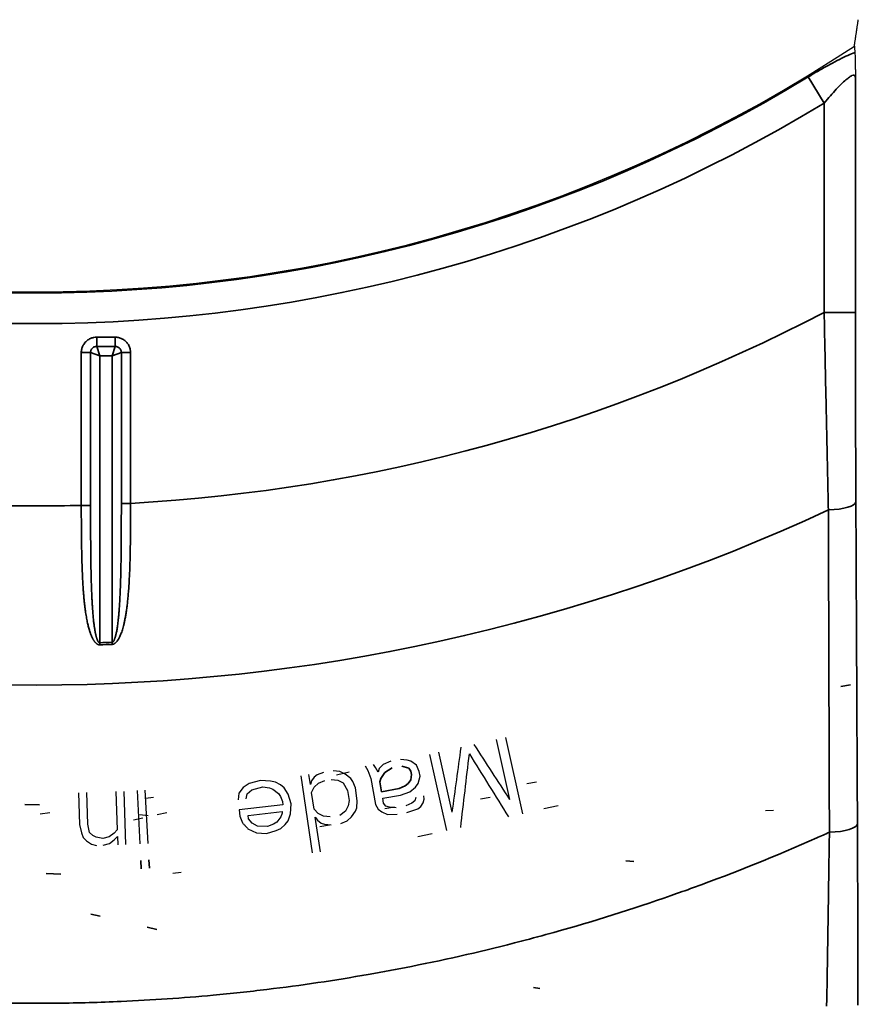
# Model space of a CAD drawing. Header units: millimetres. Extents: x -6858 to 6858, y -375 to 4365.
# Tile 62 of 97: x 1330 to 1357, y 2654 to 2685. Entities that reach past the tile are written whole.
import ezdxf

# ---------------------------------------------------------------- set-up
doc = ezdxf.new("R2010")
doc.units = ezdxf.units.MM
doc.header["$LTSCALE"] = 15
doc.layers.add('_Sichtbarkanten', color=7, linetype='Continuous', lineweight=25)
doc.layers.add('Sichtbar schmal (ISO)', color=7, linetype='Continuous', lineweight=35)

msp = doc.modelspace()

# ---------------------------------------------------------------- linework, layer by layer
at = {"layer": '_Sichtbarkanten'}
for p, q in [((1346.399, 2659.615), (1345.856, 2662.056)), ((1345.551, 2661.988), (1345.978, 2660.067)), ((1343.416, 2661.513), (1343.958, 2659.073)), ((1344.148, 2659.66), (1343.721, 2661.581)), ((1341.366, 2661.141), (1341.445, 2660.993)), ((1341.692, 2661.092), (1341.622, 2661.188)), ((1341.772, 2660.945), (1341.692, 2661.092)), ((1341.939, 2661.191), (1341.804, 2661.059)), ((1342.186, 2661.29), (1341.939, 2661.191)), ((1342.708, 2661.331), (1342.493, 2661.346)), ((1342.819, 2661.297), (1342.708, 2661.331)), ((1343.002, 2661.168), (1342.819, 2661.297)), ((1343.091, 2660.968), (1343.002, 2661.168)), ((1339.306, 2660.83), (1339.671, 2658.357)), ((1339.61, 2660.552), (1339.563, 2660.868)), ((1339.733, 2660.786), (1339.646, 2660.665)), ((1339.829, 2660.854), (1339.733, 2660.786)), ((1340.027, 2660.937), (1339.829, 2660.854)), ((1340.55, 2660.96), (1340.336, 2660.982)), ((1340.845, 2660.941), (1340.439, 2660.851)), ((1340.72, 2660.878), (1340.55, 2660.96)), ((1340.898, 2660.743), (1340.72, 2660.878)), ((1341.445, 2660.993), (1341.544, 2660.741)), ((1341.804, 2661.059), (1341.772, 2660.945)), ((1343.055, 2660.583), (1343.119, 2660.811)), ((1343.119, 2660.811), (1343.091, 2660.968)), ((1337.461, 2660.452), (1337.324, 2660.276)), ((1337.656, 2660.581), (1337.461, 2660.452)), ((1338.013, 2660.675), (1337.656, 2660.581)), ((1337.732, 2660.376), (1338.088, 2660.47)), ((1338.329, 2660.658), (1338.013, 2660.675)), ((1338.088, 2660.47), (1338.301, 2660.441)), ((1338.301, 2660.441), (1338.411, 2660.4)), ((1338.49, 2660.623), (1338.329, 2660.658)), ((1338.658, 2660.535), (1338.49, 2660.623)), ((1338.773, 2660.441), (1338.658, 2660.535)), ((1338.901, 2660.242), (1338.773, 2660.441)), ((1339.646, 2660.665), (1339.61, 2660.552)), ((1339.649, 2660.289), (1339.728, 2660.462)), ((1339.728, 2660.462), (1339.867, 2660.59)), ((1339.867, 2660.59), (1340.066, 2660.673)), ((1340.272, 2660.704), (1340.486, 2660.682)), ((1340.486, 2660.682), (1340.656, 2660.599)), ((1340.656, 2660.599), (1340.798, 2660.351)), ((1340.965, 2660.645), (1340.898, 2660.743)), ((1341.048, 2660.442), (1340.965, 2660.645)), ((1341.11, 2660.021), (1341.048, 2660.442)), ((1341.544, 2660.741), (1341.696, 2659.904)), ((1342.785, 2660.318), (1342.971, 2660.459)), ((1342.971, 2660.459), (1343.055, 2660.583)), ((1346.842, 2660.621), (1346.534, 2660.565)), ((1332.195, 2660.281), (1332.227, 2659.27)), ((1332.488, 2659.279), (1332.455, 2660.289)), ((1333.392, 2660.32), (1333.432, 2659.097)), ((1333.708, 2658.627), (1333.652, 2660.328)), ((1334.068, 2660.352), (1334.158, 2658.652)), ((1334.418, 2658.666), (1334.328, 2660.366)), ((1334.597, 2660.135), (1334.339, 2660.097)), ((1337.324, 2660.276), (1337.297, 2660.058)), ((1337.556, 2660.088), (1337.589, 2660.252)), ((1337.589, 2660.252), (1337.732, 2660.376)), ((1338.411, 2660.4), (1338.584, 2660.259)), ((1338.584, 2660.259), (1338.648, 2660.159)), ((1338.648, 2660.159), (1338.718, 2660.007)), ((1338.989, 2659.93), (1338.901, 2660.242)), ((1339.726, 2659.763), (1339.649, 2660.289)), ((1340.798, 2660.351), (1340.844, 2660.036)), ((1341.924, 2660.107), (1342.487, 2660.209)), ((1342.487, 2660.209), (1342.785, 2660.318)), ((1342.977, 2660.136), (1342.945, 2660.022)), ((1343.252, 2660.078), (1343.233, 2660.183)), ((1345.359, 2660.136), (1345.051, 2660.08)), ((1338.73, 2659.901), (1337.333, 2659.741)), ((1338.718, 2660.007), (1338.73, 2659.901)), ((1338.973, 2659.607), (1338.989, 2659.93)), ((1340.816, 2659.87), (1340.736, 2659.697)), ((1340.844, 2660.036), (1340.816, 2659.87)), ((1341.089, 2659.803), (1341.11, 2660.021)), ((1341.696, 2659.904), (1341.776, 2659.756)), ((1341.952, 2659.95), (1341.924, 2660.107)), ((1342.022, 2659.855), (1341.952, 2659.95)), ((1342.3, 2659.821), (1341.991, 2659.775)), ((1342.134, 2659.821), (1342.022, 2659.855)), ((1342.349, 2659.806), (1342.134, 2659.821)), ((1342.852, 2659.951), (1342.656, 2659.862)), ((1342.945, 2660.022), (1342.852, 2659.951)), ((1343.044, 2659.77), (1343.137, 2659.841)), ((1343.137, 2659.841), (1343.22, 2659.964)), ((1343.22, 2659.964), (1343.252, 2660.078)), ((1347.533, 2659.867), (1347.075, 2659.766)), ((1331.273, 2659.644), (1330.965, 2659.598)), ((1334.16, 2659.585), (1334.419, 2659.558)), ((1335.016, 2659.645), (1334.712, 2659.578)), ((1337.333, 2659.741), (1337.357, 2659.53)), ((1337.357, 2659.53), (1337.433, 2659.324)), ((1337.616, 2659.559), (1338.703, 2659.684)), ((1337.628, 2659.454), (1337.616, 2659.559)), ((1338.669, 2659.519), (1338.532, 2659.343)), ((1338.709, 2659.631), (1338.669, 2659.519)), ((1338.703, 2659.684), (1338.709, 2659.631)), ((1338.894, 2659.384), (1338.973, 2659.607)), ((1339.853, 2659.62), (1339.726, 2659.763)), ((1339.765, 2659.5), (1339.832, 2659.402)), ((1339.928, 2658.395), (1339.765, 2659.5)), ((1340.023, 2659.538), (1339.853, 2659.62)), ((1340.237, 2659.516), (1340.023, 2659.538)), ((1340.736, 2659.697), (1340.546, 2659.561)), ((1340.783, 2659.381), (1340.922, 2659.51)), ((1340.922, 2659.51), (1341.053, 2659.69)), ((1341.053, 2659.69), (1341.089, 2659.803)), ((1341.776, 2659.756), (1341.897, 2659.67)), ((1341.897, 2659.67), (1342.07, 2659.593)), ((1342.07, 2659.593), (1342.387, 2659.597)), ((1342.694, 2659.652), (1343.044, 2659.77)), ((1354.421, 2659.721), (1354.163, 2659.707)), ((1332.227, 2659.27), (1332.288, 2659.006)), ((1332.548, 2659.015), (1332.488, 2659.279)), ((1334.252, 2659.476), (1333.947, 2659.408)), ((1337.75, 2659.307), (1337.628, 2659.454)), ((1337.917, 2659.219), (1337.75, 2659.307)), ((1338.233, 2659.202), (1337.917, 2659.219)), ((1338.434, 2659.278), (1338.233, 2659.202)), ((1338.532, 2659.343), (1338.434, 2659.278)), ((1338.659, 2659.143), (1338.803, 2659.267)), ((1338.803, 2659.267), (1338.894, 2659.384)), ((1339.832, 2659.402), (1339.951, 2659.312)), ((1340.218, 2659.244), (1339.909, 2659.199)), ((1339.951, 2659.312), (1340.062, 2659.275)), ((1340.062, 2659.275), (1340.276, 2659.253)), ((1340.585, 2659.298), (1340.783, 2659.381)), ((1332.288, 2659.006), (1332.345, 2658.849)), ((1332.656, 2658.912), (1332.548, 2659.015)), ((1332.762, 2658.862), (1332.656, 2658.912)), ((1332.972, 2658.816), (1332.762, 2658.862)), ((1333.178, 2658.876), (1332.972, 2658.816)), ((1333.331, 2658.987), (1333.178, 2658.876)), ((1333.432, 2659.097), (1333.331, 2658.987)), ((1333.338, 2658.774), (1333.439, 2658.884)), ((1333.439, 2658.884), (1333.447, 2658.618)), ((1337.612, 2659.131), (1337.889, 2659.002)), ((1337.889, 2659.002), (1338.206, 2658.984)), ((1338.206, 2658.984), (1338.51, 2659.073)), ((1338.51, 2659.073), (1338.659, 2659.143)), ((1343.499, 2658.971), (1343.042, 2658.869)), ((1332.345, 2658.849), (1332.453, 2658.746)), ((1332.453, 2658.746), (1332.613, 2658.644)), ((1332.613, 2658.644), (1332.771, 2658.596)), ((1332.979, 2658.603), (1333.185, 2658.663)), ((1333.185, 2658.663), (1333.338, 2658.774)), ((1335.472, 2657.737), (1335.214, 2657.699))]:
    msp.add_line(p, q, dxfattribs=at)
msp.add_arc((1330.853, 2723.771), 47.457, 236.5611, 303.4389, dxfattribs=at)
for centre, major_axis, ratio, start_param, end_param in [((1421.279, 3224.656), (-285.043, -2082.957), 0.000091, 1.29612, 1.297157), ((1036.7, 3139.147), (-1140.835, 1765.918), 0.000092, 1.844436, 1.845473), ((1418.128, 3285.544), (271.398, 2297.46), 0.000125, 4.436272, 4.437336), ((1013.75, 3195.629), (1219.369, -1965.986), 0.000124, 4.987442, 4.988506)]:
    msp.add_ellipse(centre, major_axis=major_axis, ratio=ratio, start_param=start_param, end_param=end_param, dxfattribs=at)
msp.add_rational_spline([(1357.004, 2684.169), (1357.068, 2684.595), (1357.131, 2685.016)], [1.0001792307, 1.00023894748, 1.00023596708], degree=2, dxfattribs=at)
for points, knots in [([(1357.004, 2684.169), (1357.007, 2684.136), (1357.01, 2684.102), (1357.012, 2684.068), (1357.015, 2684.034), (1357.018, 2684), (1357.02, 2683.966)], [0, 0, 0, 0, 0.5, 0.5, 0.5, 0.9999969, 0.9999969, 0.9999969, 0.9999969]), ([(1357.02, 2683.966), (1357.022, 2683.943), (1357.024, 2683.909), (1357.026, 2683.863), (1357.026, 2683.847), (1357.027, 2683.83), (1357.027, 2683.811), (1357.028, 2683.776), (1357.03, 2683.737), (1357.031, 2683.692), (1357.031, 2683.668), (1357.032, 2683.641), (1357.032, 2683.614), (1357.033, 2683.565), (1357.034, 2683.512), (1357.035, 2683.455), (1357.035, 2683.443), (1357.036, 2683.431), (1357.036, 2683.419), (1357.037, 2683.357), (1357.038, 2683.292), (1357.039, 2683.223), (1357.039, 2683.205), (1357.039, 2683.186), (1357.039, 2683.167)], [0, 0, 0, 0, 0.25, 0.25, 0.25, 0.338128, 0.338128, 0.338128, 0.5, 0.5, 0.5, 0.590036, 0.590036, 0.590036, 0.75, 0.75, 0.75, 0.784174, 0.784174, 0.784174, 0.954671, 0.954671, 0.954671, 1, 1, 1, 1])]:
    msp.add_open_spline(points, degree=3, knots=knots, dxfattribs=at)
msp.add_open_spline([(1337.433, 2659.324), (1337.453, 2659.303), (1337.493, 2659.26), (1337.553, 2659.195), (1337.592, 2659.152), (1337.612, 2659.131)], degree=3, dxfattribs=at)
at = {"layer": 'Sichtbar schmal (ISO)'}
for p, q in [((1355.53, 2683.186), (1356.039, 2682.347)), ((1357.039, 2675.651), (1357.039, 2683.167)), ((1356.039, 2675.651), (1356.039, 2682.347)), ((1357.039, 2675.651), (1356.039, 2675.651)), ((1333.367, 2674.859), (1332.776, 2674.859)), ((1332.776, 2674.859), (1332.776, 2674.563)), ((1333.367, 2674.859), (1333.367, 2674.563)), ((1332.283, 2674.366), (1332.283, 2669.477)), ((1332.283, 2674.366), (1332.579, 2674.366)), ((1332.579, 2674.366), (1332.579, 2669.477)), ((1332.579, 2674.366), (1332.875, 2674.267)), ((1333.367, 2674.563), (1332.776, 2674.563)), ((1332.776, 2674.563), (1332.875, 2674.267)), ((1333.367, 2674.563), (1333.268, 2674.267)), ((1333.564, 2674.366), (1333.268, 2674.267)), ((1333.86, 2674.366), (1333.564, 2674.366)), ((1333.564, 2669.541), (1333.564, 2674.366)), ((1333.86, 2669.541), (1333.86, 2674.366)), ((1332.875, 2674.267), (1332.875, 2665.083)), ((1333.268, 2674.267), (1332.875, 2674.267)), ((1333.268, 2665.098), (1333.268, 2674.267)), ((1332.283, 2669.477), (1332.579, 2669.477)), ((1333.86, 2669.541), (1333.564, 2669.541)), ((1332.877, 2665.016), (1332.875, 2665.083)), ((1333.271, 2665.03), (1333.268, 2665.098)), ((1356.88, 2663.739), (1356.573, 2663.683)), ((1341.986, 2660.929), (1342.224, 2661.081)), ((1342.531, 2661.136), (1342.755, 2661.069)), ((1342.755, 2661.069), (1342.825, 2660.973)), ((1341.861, 2660.745), (1341.986, 2660.929)), ((1342.844, 2660.869), (1342.821, 2660.702)), ((1342.825, 2660.973), (1342.844, 2660.869)), ((1341.829, 2660.631), (1341.861, 2660.745)), ((1341.886, 2660.317), (1341.829, 2660.631)), ((1342.645, 2660.508), (1342.449, 2660.419)), ((1342.738, 2660.579), (1342.645, 2660.508)), ((1342.821, 2660.702), (1342.738, 2660.579)), ((1342.449, 2660.419), (1341.886, 2660.317)), ((1330.482, 2659.913), (1330.95, 2659.894)), ((1334.186, 2658.121), (1334.2, 2657.855)), ((1334.46, 2657.869), (1334.446, 2658.135)), ((1349.697, 2658.107), (1349.953, 2658.087)), ((1331.164, 2657.703), (1331.633, 2657.684)), ((1332.583, 2656.402), (1332.885, 2656.332)), ((1334.392, 2655.979), (1334.696, 2655.908)), ((1346.748, 2654.059), (1346.949, 2654.019))]:
    msp.add_line(p, q, dxfattribs=at)
for radius, start, end in [(47.498, 238.6998, 301.3002), (48.479, 238.6998, 301.3002), (54.312, 273.1729, 297.6276), (60.041, 245.05667, 294.94333), (54.312, 268.4912, 271.5088), (58.723, 271.97291, 272.35656), (58.79, 271.97291, 272.35656)]:
    msp.add_arc((1330.853, 2723.771), radius, start, end, dxfattribs=at)
for centre, ratio, start_param, end_param in [((1356.053, 2669.59), 0.262162, 4.832236, 6.265099), ((1356.103, 2659.287), 0.268648, 4.815708, 6.265066)]:
    msp.add_ellipse(centre, major_axis=(1, 0.005), ratio=ratio, start_param=start_param, end_param=end_param, dxfattribs=at)
for points in [[(1357.02, 2683.966), (1356.952, 2683.941), (1356.804, 2683.879), (1356.535, 2683.751), (1356.229, 2683.591), (1355.891, 2683.402), (1355.653, 2683.261), (1355.53, 2683.186)], [(1332.776, 2674.859), (1332.744, 2674.859), (1332.678, 2674.853), (1332.572, 2674.819), (1332.467, 2674.756), (1332.387, 2674.674), (1332.33, 2674.583), (1332.292, 2674.477), (1332.283, 2674.404), (1332.283, 2674.366)], [(1333.86, 2674.366), (1333.86, 2674.398), (1333.853, 2674.464), (1333.82, 2674.57), (1333.757, 2674.675), (1333.675, 2674.755), (1333.584, 2674.813), (1333.478, 2674.85), (1333.405, 2674.859), (1333.367, 2674.859)]]:
    msp.add_open_spline(points, degree=3, dxfattribs=at)
for points, knots in [([(1357.039, 2683.167), (1357.038, 2683.191), (1357.033, 2683.208), (1357.025, 2683.22), (1357.016, 2683.232), (1357.004, 2683.239), (1356.988, 2683.24), (1356.972, 2683.241), (1356.953, 2683.237), (1356.929, 2683.227), (1356.905, 2683.217), (1356.877, 2683.202), (1356.844, 2683.179), (1356.811, 2683.156), (1356.773, 2683.126), (1356.73, 2683.09), (1356.687, 2683.053), (1356.64, 2683.009), (1356.589, 2682.959), (1356.537, 2682.909), (1356.482, 2682.852), (1356.423, 2682.789), (1356.365, 2682.726), (1356.303, 2682.657), (1356.239, 2682.583), (1356.174, 2682.509), (1356.108, 2682.431), (1356.039, 2682.347)], [0, 0, 0, 0, 0.111111, 0.111111, 0.111111, 0.222222, 0.222222, 0.222222, 0.333333, 0.333333, 0.333333, 0.444444, 0.444444, 0.444444, 0.555556, 0.555556, 0.555556, 0.666667, 0.666667, 0.666667, 0.777778, 0.777778, 0.777778, 0.888889, 0.888889, 0.888889, 1, 1, 1, 1]), ([(1356.174, 2669.33), (1356.159, 2669.989), (1356.145, 2670.665), (1356.13, 2671.327), (1356.116, 2671.99), (1356.102, 2672.639), (1356.087, 2673.351), (1356.072, 2674.064), (1356.056, 2674.841), (1356.039, 2675.651)], [0, 0, 0, 0, 0.333333, 0.333333, 0.333333, 0.666667, 0.666667, 0.666667, 1, 1, 1, 1]), ([(1357.053, 2669.59), (1357.05, 2670.223), (1357.048, 2670.869), (1357.046, 2671.503), (1357.044, 2672.138), (1357.042, 2672.761), (1357.041, 2673.444), (1357.04, 2674.127), (1357.039, 2674.871), (1357.039, 2675.651)], [0, 0, 0, 0, 0.333333, 0.333333, 0.333333, 0.666667, 0.666667, 0.666667, 1, 1, 1, 1]), ([(1332.776, 2674.563), (1332.764, 2674.563), (1332.75, 2674.562), (1332.737, 2674.559), (1332.723, 2674.556), (1332.709, 2674.552), (1332.694, 2674.545), (1332.68, 2674.539), (1332.666, 2674.531), (1332.654, 2674.521), (1332.642, 2674.511), (1332.631, 2674.5), (1332.622, 2674.489), (1332.613, 2674.477), (1332.605, 2674.465), (1332.599, 2674.452), (1332.592, 2674.439), (1332.587, 2674.425), (1332.584, 2674.41), (1332.581, 2674.396), (1332.579, 2674.381), (1332.579, 2674.366)], [0, 0, 0, 0, 0.1428571, 0.1428571, 0.1428571, 0.2857143, 0.2857143, 0.2857143, 0.4285714, 0.4285714, 0.4285714, 0.5714286, 0.5714286, 0.5714286, 0.7142857, 0.7142857, 0.7142857, 0.8571429, 0.8571429, 0.8571429, 0.9999998, 0.9999998, 0.9999998, 0.9999998]), ([(1333.564, 2674.366), (1333.564, 2674.378), (1333.563, 2674.392), (1333.56, 2674.406), (1333.557, 2674.419), (1333.553, 2674.434), (1333.546, 2674.448), (1333.54, 2674.462), (1333.532, 2674.476), (1333.522, 2674.488), (1333.512, 2674.5), (1333.501, 2674.511), (1333.49, 2674.52), (1333.478, 2674.529), (1333.466, 2674.537), (1333.453, 2674.543), (1333.44, 2674.55), (1333.426, 2674.555), (1333.411, 2674.558), (1333.397, 2674.561), (1333.382, 2674.563), (1333.367, 2674.563)], [0, 0, 0, 0, 0.1428571, 0.1428571, 0.1428571, 0.2857143, 0.2857143, 0.2857143, 0.4285714, 0.4285714, 0.4285714, 0.5714286, 0.5714286, 0.5714286, 0.7142857, 0.7142857, 0.7142857, 0.8571429, 0.8571429, 0.8571429, 1, 1, 1, 1]), ([(1357.103, 2659.287), (1357.097, 2660.383), (1357.092, 2661.494), (1357.087, 2662.586), (1357.081, 2663.678), (1357.076, 2664.751), (1357.071, 2665.907), (1357.065, 2667.063), (1357.059, 2668.302), (1357.053, 2669.59)], [0, 0, 0, 0, 0.333333, 0.333333, 0.333333, 0.666667, 0.666667, 0.666667, 1, 1, 1, 1]), ([(1332.283, 2669.477), (1332.284, 2669.35), (1332.284, 2669.227), (1332.284, 2669.109), (1332.285, 2668.991), (1332.285, 2668.878), (1332.286, 2668.769), (1332.287, 2668.66), (1332.288, 2668.555), (1332.289, 2668.453), (1332.29, 2668.352), (1332.291, 2668.255), (1332.293, 2668.161), (1332.294, 2668.067), (1332.296, 2667.978), (1332.298, 2667.891), (1332.3, 2667.805), (1332.302, 2667.722), (1332.304, 2667.643), (1332.307, 2667.564), (1332.309, 2667.488), (1332.312, 2667.415), (1332.315, 2667.342), (1332.318, 2667.272), (1332.321, 2667.206), (1332.324, 2667.139), (1332.327, 2667.075), (1332.331, 2667.014), (1332.334, 2666.953), (1332.338, 2666.895), (1332.341, 2666.839), (1332.345, 2666.784), (1332.349, 2666.73), (1332.353, 2666.679), (1332.357, 2666.628), (1332.361, 2666.579), (1332.366, 2666.532), (1332.37, 2666.485), (1332.374, 2666.44), (1332.379, 2666.397), (1332.383, 2666.354), (1332.388, 2666.313), (1332.392, 2666.273), (1332.397, 2666.234), (1332.402, 2666.196), (1332.407, 2666.16), (1332.411, 2666.123), (1332.416, 2666.088), (1332.421, 2666.055), (1332.426, 2666.021), (1332.431, 2665.989), (1332.436, 2665.958), (1332.442, 2665.927), (1332.447, 2665.897), (1332.452, 2665.869), (1332.457, 2665.84), (1332.462, 2665.813), (1332.468, 2665.786), (1332.473, 2665.76), (1332.478, 2665.735), (1332.483, 2665.711), (1332.489, 2665.687), (1332.494, 2665.664), (1332.499, 2665.641), (1332.505, 2665.619), (1332.51, 2665.598), (1332.516, 2665.577), (1332.521, 2665.557), (1332.526, 2665.537), (1332.532, 2665.518), (1332.537, 2665.499), (1332.543, 2665.481), (1332.548, 2665.464), (1332.553, 2665.446), (1332.559, 2665.43), (1332.564, 2665.414), (1332.57, 2665.398), (1332.575, 2665.382), (1332.58, 2665.368), (1332.586, 2665.353), (1332.591, 2665.339), (1332.596, 2665.326), (1332.602, 2665.313), (1332.607, 2665.301), (1332.612, 2665.289), (1332.617, 2665.277), (1332.622, 2665.266), (1332.627, 2665.255), (1332.632, 2665.244), (1332.637, 2665.234), (1332.642, 2665.225), (1332.647, 2665.215), (1332.652, 2665.206), (1332.657, 2665.198), (1332.662, 2665.189), (1332.666, 2665.181), (1332.671, 2665.173), (1332.676, 2665.166), (1332.68, 2665.158), (1332.685, 2665.151), (1332.69, 2665.144), (1332.694, 2665.138), (1332.699, 2665.132), (1332.703, 2665.125), (1332.708, 2665.119), (1332.712, 2665.114), (1332.717, 2665.108), (1332.721, 2665.103), (1332.726, 2665.097), (1332.73, 2665.092), (1332.735, 2665.087), (1332.74, 2665.082), (1332.744, 2665.078), (1332.749, 2665.073), (1332.754, 2665.069), (1332.759, 2665.064), (1332.764, 2665.06), (1332.769, 2665.056), (1332.774, 2665.052), (1332.779, 2665.048), (1332.785, 2665.044), (1332.79, 2665.041), (1332.796, 2665.037), (1332.803, 2665.034), (1332.809, 2665.03), (1332.816, 2665.027), (1332.824, 2665.024), (1332.831, 2665.022), (1332.839, 2665.019), (1332.848, 2665.018), (1332.857, 2665.016), (1332.867, 2665.015), (1332.877, 2665.016)], [0, 0, 0, 0, 0.022727, 0.022727, 0.022727, 0.045455, 0.045455, 0.045455, 0.068182, 0.068182, 0.068182, 0.090909, 0.090909, 0.090909, 0.113636, 0.113636, 0.113636, 0.136364, 0.136364, 0.136364, 0.159091, 0.159091, 0.159091, 0.181818, 0.181818, 0.181818, 0.204545, 0.204545, 0.204545, 0.227273, 0.227273, 0.227273, 0.25, 0.25, 0.25, 0.272727, 0.272727, 0.272727, 0.295455, 0.295455, 0.295455, 0.318182, 0.318182, 0.318182, 0.340909, 0.340909, 0.340909, 0.363636, 0.363636, 0.363636, 0.386364, 0.386364, 0.386364, 0.409091, 0.409091, 0.409091, 0.431818, 0.431818, 0.431818, 0.454545, 0.454545, 0.454545, 0.477273, 0.477273, 0.477273, 0.5, 0.5, 0.5, 0.522727, 0.522727, 0.522727, 0.545455, 0.545455, 0.545455, 0.568182, 0.568182, 0.568182, 0.590909, 0.590909, 0.590909, 0.613636, 0.613636, 0.613636, 0.636364, 0.636364, 0.636364, 0.659091, 0.659091, 0.659091, 0.681818, 0.681818, 0.681818, 0.704545, 0.704545, 0.704545, 0.727273, 0.727273, 0.727273, 0.75, 0.75, 0.75, 0.772727, 0.772727, 0.772727, 0.795455, 0.795455, 0.795455, 0.818182, 0.818182, 0.818182, 0.840909, 0.840909, 0.840909, 0.863636, 0.863636, 0.863636, 0.886364, 0.886364, 0.886364, 0.909091, 0.909091, 0.909091, 0.931818, 0.931818, 0.931818, 0.954545, 0.954545, 0.954545, 0.977273, 0.977273, 0.977273, 1, 1, 1, 1]), ([(1332.579, 2669.477), (1332.579, 2669.352), (1332.579, 2669.231), (1332.58, 2669.115), (1332.58, 2668.999), (1332.58, 2668.887), (1332.58, 2668.78), (1332.581, 2668.672), (1332.581, 2668.568), (1332.582, 2668.469), (1332.582, 2668.369), (1332.583, 2668.273), (1332.584, 2668.181), (1332.584, 2668.089), (1332.585, 2668), (1332.586, 2667.915), (1332.587, 2667.83), (1332.588, 2667.749), (1332.589, 2667.671), (1332.591, 2667.592), (1332.592, 2667.517), (1332.593, 2667.446), (1332.594, 2667.374), (1332.596, 2667.305), (1332.597, 2667.24), (1332.599, 2667.174), (1332.601, 2667.111), (1332.602, 2667.051), (1332.604, 2666.991), (1332.606, 2666.934), (1332.608, 2666.879), (1332.61, 2666.824), (1332.612, 2666.771), (1332.614, 2666.721), (1332.616, 2666.671), (1332.618, 2666.623), (1332.62, 2666.576), (1332.622, 2666.53), (1332.624, 2666.486), (1332.626, 2666.444), (1332.628, 2666.401), (1332.631, 2666.361), (1332.633, 2666.322), (1332.635, 2666.283), (1332.638, 2666.245), (1332.64, 2666.209), (1332.643, 2666.173), (1332.645, 2666.139), (1332.648, 2666.106), (1332.65, 2666.073), (1332.653, 2666.041), (1332.655, 2666.011), (1332.658, 2665.98), (1332.66, 2665.951), (1332.663, 2665.923), (1332.665, 2665.895), (1332.668, 2665.868), (1332.671, 2665.842), (1332.673, 2665.816), (1332.676, 2665.791), (1332.678, 2665.767), (1332.681, 2665.744), (1332.684, 2665.721), (1332.686, 2665.699), (1332.689, 2665.677), (1332.692, 2665.656), (1332.694, 2665.636), (1332.697, 2665.616), (1332.7, 2665.596), (1332.703, 2665.578), (1332.705, 2665.559), (1332.708, 2665.541), (1332.711, 2665.524), (1332.713, 2665.507), (1332.716, 2665.49), (1332.719, 2665.475), (1332.721, 2665.459), (1332.724, 2665.444), (1332.727, 2665.43), (1332.73, 2665.415), (1332.732, 2665.402), (1332.735, 2665.389), (1332.737, 2665.376), (1332.74, 2665.363), (1332.743, 2665.352), (1332.745, 2665.34), (1332.748, 2665.329), (1332.75, 2665.318), (1332.753, 2665.308), (1332.755, 2665.298), (1332.758, 2665.289), (1332.76, 2665.279), (1332.763, 2665.27), (1332.765, 2665.262), (1332.767, 2665.254), (1332.77, 2665.246), (1332.772, 2665.238), (1332.774, 2665.23), (1332.777, 2665.223), (1332.779, 2665.216), (1332.781, 2665.21), (1332.784, 2665.203), (1332.786, 2665.197), (1332.788, 2665.191), (1332.79, 2665.185), (1332.793, 2665.179), (1332.795, 2665.174), (1332.797, 2665.168), (1332.799, 2665.163), (1332.802, 2665.158), (1332.804, 2665.153), (1332.806, 2665.148), (1332.809, 2665.144), (1332.811, 2665.139), (1332.813, 2665.135), (1332.816, 2665.131), (1332.818, 2665.126), (1332.821, 2665.122), (1332.823, 2665.118), (1332.826, 2665.115), (1332.829, 2665.111), (1332.832, 2665.107), (1332.835, 2665.104), (1332.838, 2665.1), (1332.841, 2665.097), (1332.844, 2665.094), (1332.848, 2665.091), (1332.852, 2665.089), (1332.856, 2665.086), (1332.861, 2665.085), (1332.865, 2665.083), (1332.87, 2665.082), (1332.875, 2665.083)], [0, 0, 0, 0, 0.022727, 0.022727, 0.022727, 0.045455, 0.045455, 0.045455, 0.068182, 0.068182, 0.068182, 0.090909, 0.090909, 0.090909, 0.113636, 0.113636, 0.113636, 0.136364, 0.136364, 0.136364, 0.159091, 0.159091, 0.159091, 0.181818, 0.181818, 0.181818, 0.204545, 0.204545, 0.204545, 0.227273, 0.227273, 0.227273, 0.25, 0.25, 0.25, 0.272727, 0.272727, 0.272727, 0.295455, 0.295455, 0.295455, 0.318182, 0.318182, 0.318182, 0.340909, 0.340909, 0.340909, 0.363636, 0.363636, 0.363636, 0.386364, 0.386364, 0.386364, 0.409091, 0.409091, 0.409091, 0.431818, 0.431818, 0.431818, 0.454545, 0.454545, 0.454545, 0.477273, 0.477273, 0.477273, 0.5, 0.5, 0.5, 0.522727, 0.522727, 0.522727, 0.545455, 0.545455, 0.545455, 0.568182, 0.568182, 0.568182, 0.590909, 0.590909, 0.590909, 0.613636, 0.613636, 0.613636, 0.636364, 0.636364, 0.636364, 0.659091, 0.659091, 0.659091, 0.681818, 0.681818, 0.681818, 0.704545, 0.704545, 0.704545, 0.727273, 0.727273, 0.727273, 0.75, 0.75, 0.75, 0.772727, 0.772727, 0.772727, 0.795455, 0.795455, 0.795455, 0.818182, 0.818182, 0.818182, 0.840909, 0.840909, 0.840909, 0.863636, 0.863636, 0.863636, 0.886364, 0.886364, 0.886364, 0.909091, 0.909091, 0.909091, 0.931818, 0.931818, 0.931818, 0.954545, 0.954545, 0.954545, 0.977273, 0.977273, 0.977273, 1, 1, 1, 1]), ([(1333.268, 2665.098), (1333.271, 2665.098), (1333.274, 2665.099), (1333.278, 2665.1), (1333.281, 2665.101), (1333.284, 2665.103), (1333.288, 2665.105), (1333.291, 2665.107), (1333.294, 2665.11), (1333.298, 2665.113), (1333.301, 2665.116), (1333.304, 2665.12), (1333.308, 2665.124), (1333.311, 2665.128), (1333.315, 2665.133), (1333.318, 2665.139), (1333.322, 2665.144), (1333.325, 2665.15), (1333.329, 2665.157), (1333.332, 2665.163), (1333.335, 2665.171), (1333.339, 2665.178), (1333.342, 2665.186), (1333.346, 2665.194), (1333.349, 2665.203), (1333.353, 2665.212), (1333.356, 2665.222), (1333.36, 2665.233), (1333.363, 2665.243), (1333.367, 2665.254), (1333.37, 2665.266), (1333.374, 2665.278), (1333.377, 2665.291), (1333.381, 2665.305), (1333.385, 2665.318), (1333.388, 2665.333), (1333.392, 2665.349), (1333.396, 2665.364), (1333.399, 2665.381), (1333.403, 2665.399), (1333.407, 2665.417), (1333.41, 2665.436), (1333.414, 2665.456), (1333.418, 2665.476), (1333.422, 2665.498), (1333.426, 2665.521), (1333.429, 2665.544), (1333.433, 2665.569), (1333.437, 2665.595), (1333.441, 2665.622), (1333.445, 2665.65), (1333.449, 2665.681), (1333.453, 2665.711), (1333.457, 2665.744), (1333.461, 2665.778), (1333.465, 2665.813), (1333.469, 2665.851), (1333.473, 2665.891), (1333.477, 2665.93), (1333.481, 2665.973), (1333.484, 2666.017), (1333.488, 2666.061), (1333.492, 2666.107), (1333.496, 2666.156), (1333.499, 2666.204), (1333.503, 2666.255), (1333.506, 2666.307), (1333.509, 2666.36), (1333.512, 2666.415), (1333.516, 2666.473), (1333.519, 2666.53), (1333.522, 2666.59), (1333.524, 2666.652), (1333.527, 2666.714), (1333.53, 2666.779), (1333.532, 2666.847), (1333.535, 2666.915), (1333.537, 2666.986), (1333.539, 2667.06), (1333.542, 2667.135), (1333.544, 2667.213), (1333.545, 2667.293), (1333.547, 2667.374), (1333.549, 2667.458), (1333.551, 2667.545), (1333.552, 2667.631), (1333.554, 2667.721), (1333.555, 2667.813), (1333.556, 2667.906), (1333.557, 2668.002), (1333.558, 2668.102), (1333.559, 2668.203), (1333.56, 2668.307), (1333.561, 2668.417), (1333.561, 2668.527), (1333.562, 2668.641), (1333.562, 2668.761), (1333.563, 2668.88), (1333.563, 2669.005), (1333.563, 2669.135), (1333.564, 2669.265), (1333.564, 2669.401), (1333.564, 2669.541)], [0, 0, 0, 0, 0.029412, 0.029412, 0.029412, 0.058824, 0.058824, 0.058824, 0.088235, 0.088235, 0.088235, 0.117647, 0.117647, 0.117647, 0.147059, 0.147059, 0.147059, 0.176471, 0.176471, 0.176471, 0.205882, 0.205882, 0.205882, 0.235294, 0.235294, 0.235294, 0.264706, 0.264706, 0.264706, 0.294118, 0.294118, 0.294118, 0.323529, 0.323529, 0.323529, 0.352941, 0.352941, 0.352941, 0.382353, 0.382353, 0.382353, 0.411765, 0.411765, 0.411765, 0.441176, 0.441176, 0.441176, 0.470588, 0.470588, 0.470588, 0.5, 0.5, 0.5, 0.529412, 0.529412, 0.529412, 0.558824, 0.558824, 0.558824, 0.588235, 0.588235, 0.588235, 0.617647, 0.617647, 0.617647, 0.647059, 0.647059, 0.647059, 0.676471, 0.676471, 0.676471, 0.705882, 0.705882, 0.705882, 0.735294, 0.735294, 0.735294, 0.764706, 0.764706, 0.764706, 0.794118, 0.794118, 0.794118, 0.823529, 0.823529, 0.823529, 0.852941, 0.852941, 0.852941, 0.882353, 0.882353, 0.882353, 0.911765, 0.911765, 0.911765, 0.941176, 0.941176, 0.941176, 0.970588, 0.970588, 0.970588, 1, 1, 1, 1]), ([(1333.271, 2665.03), (1333.277, 2665.031), (1333.284, 2665.031), (1333.29, 2665.033), (1333.297, 2665.034), (1333.303, 2665.036), (1333.31, 2665.038), (1333.317, 2665.04), (1333.323, 2665.043), (1333.33, 2665.046), (1333.337, 2665.049), (1333.344, 2665.053), (1333.35, 2665.057), (1333.357, 2665.062), (1333.364, 2665.067), (1333.371, 2665.072), (1333.378, 2665.078), (1333.385, 2665.084), (1333.392, 2665.091), (1333.399, 2665.097), (1333.406, 2665.104), (1333.413, 2665.112), (1333.42, 2665.12), (1333.426, 2665.129), (1333.433, 2665.138), (1333.44, 2665.147), (1333.447, 2665.157), (1333.454, 2665.167), (1333.461, 2665.178), (1333.468, 2665.189), (1333.476, 2665.202), (1333.483, 2665.214), (1333.49, 2665.227), (1333.497, 2665.241), (1333.504, 2665.255), (1333.511, 2665.269), (1333.519, 2665.285), (1333.526, 2665.301), (1333.533, 2665.318), (1333.541, 2665.336), (1333.548, 2665.354), (1333.556, 2665.373), (1333.563, 2665.394), (1333.571, 2665.415), (1333.578, 2665.437), (1333.586, 2665.46), (1333.594, 2665.484), (1333.601, 2665.509), (1333.609, 2665.536), (1333.617, 2665.563), (1333.625, 2665.591), (1333.633, 2665.622), (1333.64, 2665.653), (1333.648, 2665.686), (1333.656, 2665.721), (1333.664, 2665.757), (1333.672, 2665.795), (1333.68, 2665.835), (1333.688, 2665.876), (1333.696, 2665.919), (1333.704, 2665.963), (1333.711, 2666.008), (1333.718, 2666.055), (1333.726, 2666.104), (1333.733, 2666.153), (1333.74, 2666.205), (1333.746, 2666.258), (1333.753, 2666.312), (1333.759, 2666.368), (1333.765, 2666.426), (1333.772, 2666.484), (1333.777, 2666.545), (1333.783, 2666.608), (1333.788, 2666.672), (1333.794, 2666.737), (1333.799, 2666.806), (1333.804, 2666.875), (1333.808, 2666.947), (1333.813, 2667.023), (1333.817, 2667.098), (1333.821, 2667.177), (1333.825, 2667.259), (1333.828, 2667.341), (1333.832, 2667.426), (1333.835, 2667.514), (1333.838, 2667.602), (1333.841, 2667.693), (1333.843, 2667.787), (1333.846, 2667.881), (1333.848, 2667.979), (1333.849, 2668.081), (1333.851, 2668.182), (1333.853, 2668.289), (1333.854, 2668.4), (1333.856, 2668.511), (1333.857, 2668.627), (1333.857, 2668.749), (1333.858, 2668.87), (1333.859, 2668.997), (1333.859, 2669.129), (1333.86, 2669.261), (1333.86, 2669.399), (1333.86, 2669.541)], [0, 0, 0, 0, 0.029412, 0.029412, 0.029412, 0.058824, 0.058824, 0.058824, 0.088235, 0.088235, 0.088235, 0.117647, 0.117647, 0.117647, 0.147059, 0.147059, 0.147059, 0.176471, 0.176471, 0.176471, 0.205882, 0.205882, 0.205882, 0.235294, 0.235294, 0.235294, 0.264706, 0.264706, 0.264706, 0.294118, 0.294118, 0.294118, 0.323529, 0.323529, 0.323529, 0.352941, 0.352941, 0.352941, 0.382353, 0.382353, 0.382353, 0.411765, 0.411765, 0.411765, 0.441176, 0.441176, 0.441176, 0.470588, 0.470588, 0.470588, 0.5, 0.5, 0.5, 0.529412, 0.529412, 0.529412, 0.558824, 0.558824, 0.558824, 0.588235, 0.588235, 0.588235, 0.617647, 0.617647, 0.617647, 0.647059, 0.647059, 0.647059, 0.676471, 0.676471, 0.676471, 0.705882, 0.705882, 0.705882, 0.735294, 0.735294, 0.735294, 0.764706, 0.764706, 0.764706, 0.794118, 0.794118, 0.794118, 0.823529, 0.823529, 0.823529, 0.852941, 0.852941, 0.852941, 0.882353, 0.882353, 0.882353, 0.911765, 0.911765, 0.911765, 0.941176, 0.941176, 0.941176, 0.970588, 0.970588, 0.970588, 1, 1, 1, 1]), ([(1356.207, 2659.021), (1356.203, 2660.117), (1356.2, 2661.228), (1356.196, 2662.321), (1356.192, 2663.414), (1356.189, 2664.487), (1356.185, 2665.644), (1356.182, 2666.802), (1356.178, 2668.042), (1356.174, 2669.33)], [0, 0, 0, 0, 0.333333, 0.333333, 0.333333, 0.666667, 0.666667, 0.666667, 1, 1, 1, 1]), ([(1357.118, 2653.49), (1357.118, 2654.12), (1357.117, 2654.754), (1357.116, 2655.37), (1357.115, 2655.986), (1357.113, 2656.584), (1357.111, 2657.231), (1357.109, 2657.877), (1357.106, 2658.571), (1357.103, 2659.287)], [0, 0, 0, 0, 0.3333333, 0.3333333, 0.3333333, 0.6666667, 0.6666667, 0.6666667, 1, 1, 1, 1]), ([(1356.207, 2659.021), (1356.072, 2658.959), (1355.936, 2658.898), (1355.8, 2658.838), (1354.502, 2658.262), (1353.186, 2657.732), (1351.856, 2657.248), (1351.618, 2657.162), (1351.38, 2657.077), (1351.141, 2656.994), (1349.906, 2656.561), (1348.658, 2656.17), (1347.398, 2655.818), (1347.05, 2655.72), (1346.701, 2655.626), (1346.351, 2655.535), (1345.19, 2655.232), (1344.02, 2654.964), (1342.843, 2654.73), (1342.383, 2654.638), (1341.922, 2654.552), (1341.46, 2654.471), (1340.384, 2654.282), (1339.304, 2654.123), (1338.221, 2653.992), (1337.648, 2653.923), (1337.075, 2653.861), (1336.501, 2653.808), (1335.521, 2653.718), (1334.54, 2653.651), (1333.557, 2653.608), (1332.873, 2653.578), (1332.189, 2653.559), (1331.505, 2653.552), (1330.628, 2653.543), (1329.75, 2653.552), (1328.874, 2653.58), (1328.082, 2653.606), (1327.291, 2653.647), (1326.501, 2653.703), (1325.736, 2653.757), (1324.972, 2653.826), (1324.21, 2653.909), (1323.315, 2654.006), (1322.422, 2654.123), (1321.527, 2654.26), (1320.873, 2654.361), (1320.218, 2654.472), (1319.561, 2654.595), (1318.559, 2654.782), (1317.552, 2654.996), (1316.54, 2655.239), (1315.98, 2655.373), (1315.418, 2655.516), (1314.856, 2655.667), (1313.729, 2655.971), (1312.598, 2656.31), (1311.475, 2656.684), (1311.024, 2656.833), (1310.573, 2656.989), (1310.125, 2657.149), (1308.897, 2657.589), (1307.683, 2658.068), (1306.482, 2658.586), (1306.153, 2658.728), (1305.826, 2658.873), (1305.5, 2659.021)], [0, 0, 0, 0, 0.008623, 0.008623, 0.008623, 0.090909, 0.090909, 0.090909, 0.105629, 0.105629, 0.105629, 0.181818, 0.181818, 0.181818, 0.202874, 0.202874, 0.202874, 0.272727, 0.272727, 0.272727, 0.300046, 0.300046, 0.300046, 0.363636, 0.363636, 0.363636, 0.397236, 0.397236, 0.397236, 0.454545, 0.454545, 0.454545, 0.494391, 0.494391, 0.494391, 0.545455, 0.545455, 0.545455, 0.59165, 0.59165, 0.59165, 0.636364, 0.636364, 0.636364, 0.6889, 0.6889, 0.6889, 0.727273, 0.727273, 0.727273, 0.785788, 0.785788, 0.785788, 0.818182, 0.818182, 0.818182, 0.883039, 0.883039, 0.883039, 0.909091, 0.909091, 0.909091, 0.980481, 0.980481, 0.980481, 1, 1, 1, 1]), ([(1356.119, 2653.455), (1356.129, 2654.058), (1356.139, 2654.667), (1356.148, 2655.259), (1356.158, 2655.85), (1356.167, 2656.424), (1356.177, 2657.045), (1356.186, 2657.666), (1356.197, 2658.333), (1356.207, 2659.021)], [0, 0, 0, 0, 0.3333333, 0.3333333, 0.3333333, 0.6666667, 0.6666667, 0.6666667, 1, 1, 1, 1])]:
    msp.add_open_spline(points, degree=3, knots=knots, dxfattribs=at)

doc.saveas('drawing.dxf')
